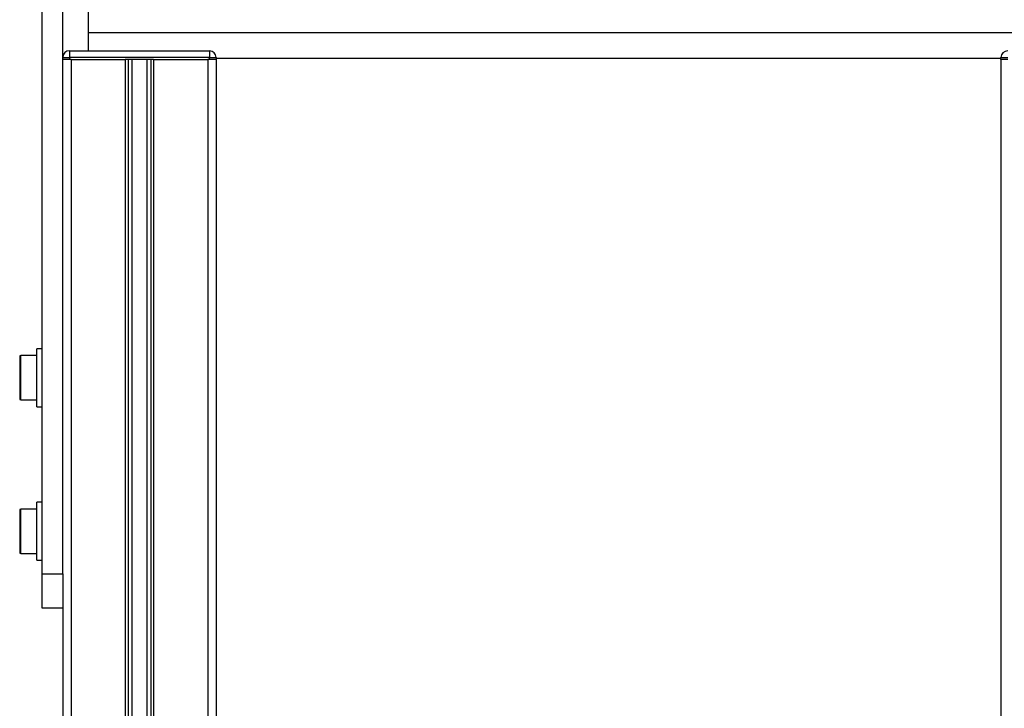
# Model space of a CAD drawing. Header units: millimetres. Extents: x 0 to 420, y 0 to 297.
# Tile 66 of 73: x 262 to 277, y 222 to 232. Entities that reach past the tile are written whole.
import ezdxf

# ---------------------------------------------------------------- set-up
doc = ezdxf.new("R2010")
doc.units = ezdxf.units.MM

msp = doc.modelspace()

# ---------------------------------------------------------------- linework, layer by layer
at = {"color": 7, "linetype": 'Continuous', "lineweight": 25}
for p, q in [((262.72843, 223.74329), (262.72843, 235.00179)), ((263.02843, 223.74329), (263.02843, 234.86829)), ((263.40843, 231.67525), (263.40843, 232.96829)), ((263.40843, 231.67525), (278.64843, 231.67525)), ((263.40843, 231.40829), (263.40843, 231.67525)), ((263.128, 231.40829), (265.178, 231.40829)), ((263.128, 231.40829), (263.128, 231.30829)), ((265.178, 231.40829), (265.178, 231.30829)), ((263.02843, 231.30829), (263.128, 231.30829)), ((263.128, 231.28329), (263.02843, 231.28329)), ((263.128, 231.30829), (263.128, 231.28329)), ((265.178, 231.30829), (263.128, 231.30829)), ((263.15343, 231.28329), (263.128, 231.28329)), ((263.15343, 231.28329), (263.15343, 216.78329)), ((263.15343, 231.28329), (263.94593, 231.28329)), ((263.94593, 231.28329), (263.94593, 216.78329)), ((264.36093, 231.28329), (263.94593, 231.28329)), ((263.98855, 231.28329), (263.98855, 216.78329)), ((264.04338, 231.28329), (264.04338, 216.78329)), ((264.26348, 231.28329), (264.26348, 216.78329)), ((264.31831, 231.28329), (264.31831, 216.78329)), ((264.36093, 231.28329), (264.36093, 216.78329)), ((264.36093, 231.28329), (265.15343, 231.28329)), ((265.15343, 231.28329), (265.15343, 216.78329)), ((265.178, 231.28329), (265.15343, 231.28329)), ((265.178, 231.28329), (265.178, 231.30829)), ((265.178, 231.30829), (265.278, 231.30829)), ((265.278, 231.28329), (265.178, 231.28329)), ((265.278, 231.30829), (265.278, 231.28329)), ((265.278, 231.30179), (276.778, 231.30179)), ((265.278, 231.28329), (265.27843, 231.28329)), ((265.27843, 231.28329), (265.27843, 219.03329)), ((276.778, 231.30829), (276.878, 231.30829)), ((276.778, 231.28329), (276.778, 231.30829)), ((276.878, 231.28329), (276.778, 231.28329)), ((276.77843, 231.28329), (276.77843, 219.03329)), ((262.72843, 227.04329), (262.64843, 227.04329)), ((262.64843, 226.28318), (262.64843, 227.04329)), ((262.39843, 226.92829), (262.39843, 226.30829)), ((262.64843, 226.94329), (262.41343, 226.94329)), ((262.41343, 226.29329), (262.41343, 226.94329)), ((262.41343, 226.29329), (262.64843, 226.29329)), ((262.64843, 226.19329), (262.64843, 226.28318)), ((262.64843, 226.19329), (262.72843, 226.19329)), ((262.39843, 224.67829), (262.39843, 224.05829)), ((262.64843, 224.69329), (262.41343, 224.69329)), ((262.41343, 224.04329), (262.41343, 224.69329)), ((262.72843, 224.79329), (262.64843, 224.79329)), ((262.64843, 224.35578), (262.64843, 224.79329)), ((262.64843, 223.94329), (262.64843, 224.35578)), ((262.41343, 224.04329), (262.64843, 224.04329)), ((262.64843, 223.94329), (262.72843, 223.94329)), ((262.72843, 223.74329), (263.02843, 223.74329)), ((262.72843, 223.24329), (262.72843, 223.74329)), ((263.02843, 223.74329), (263.02843, 223.41257)), ((263.02843, 223.41257), (263.02843, 216.78329)), ((263.02843, 223.24329), (262.72843, 223.24329))]:
    msp.add_line(p, q, dxfattribs=at)
for centre, radius, start, end in [((263.128, 231.30829), 0.1, 90, 174.667564), ((265.178, 231.30829), 0.1, 0, 90), ((276.878, 231.30829), 0.1, 90, 180), ((262.41343, 226.92829), 0.015, 90, 180), ((262.41343, 226.30829), 0.015, 180, 270), ((262.41343, 224.67829), 0.015, 90, 180), ((262.41343, 224.05829), 0.015, 180, 270)]:
    msp.add_arc(centre, radius, start, end, dxfattribs=at)

doc.saveas('drawing.dxf')
